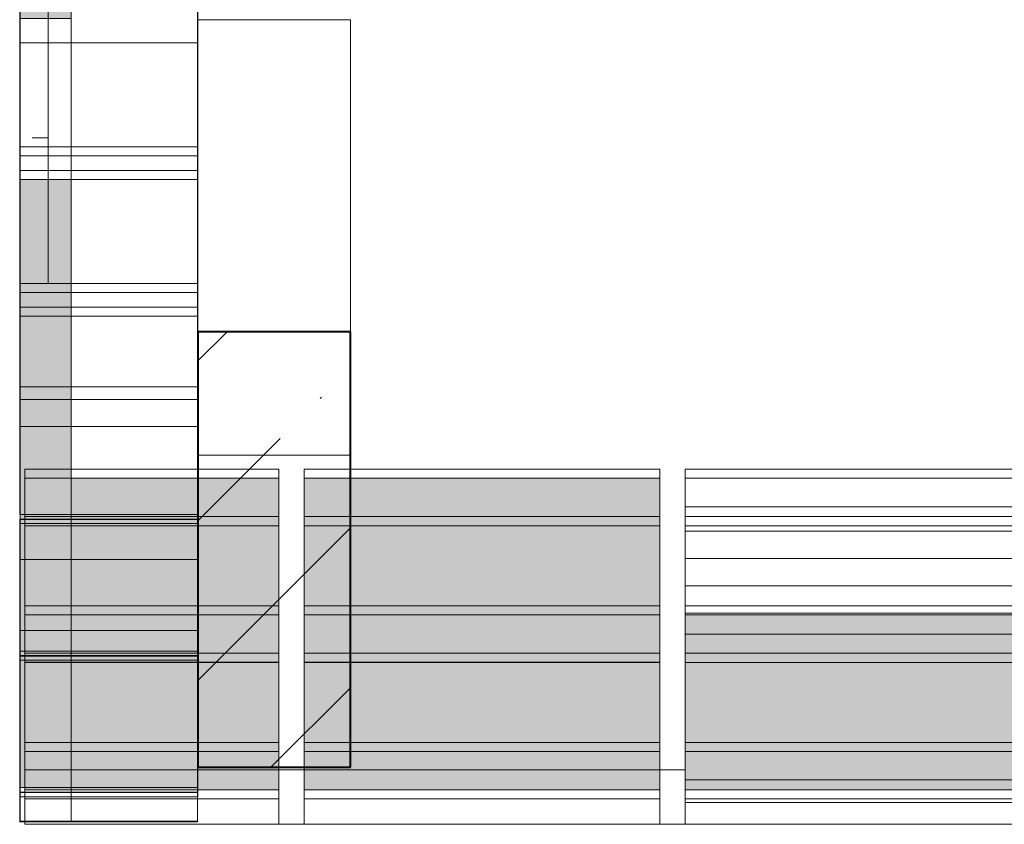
# Model space of a CAD drawing. Header units: millimetres. Extents: x 105028 to 874735, y -568483 to 191941.
# Tile 69 of 135: x 334462 to 336401, y 151602 to 153185. Entities that reach past the tile are written whole.
import ezdxf

# ---------------------------------------------------------------- set-up
doc = ezdxf.new("R2010")
doc.units = ezdxf.units.MM
for name, color, linetype, lineweight in [('Импосты витража', 7, 'Continuous', 18), ('Панели витража', 252, 'Continuous', 5), ('Стены', 7, 'Continuous', 18), ('Стены разрез', 7, 'Continuous', 40), ('Стены штриховка', 7, 'Continuous', 40)]:
    doc.layers.add(name, color=color, linetype=linetype, lineweight=lineweight)

# ---------------------------------------------------------------- blocks, each defined once
blk = doc.blocks.new('135_SLK_K1-2-3_KR_rvt-1-К2_L02_5_400__Задание СС')
at = {"layer": 'Стены разрез', "lineweight": 9}
h = blk.add_hatch(dxfattribs=at)
h.set_pattern_fill('FP_6', color=256, style=0, pattern_type=2)
h.set_pattern_definition([(45, (0, 0), (-314.308964, 314.308964), []), (45, (314.3, 0), (-314.308964, 314.308964), [555.625, -111.125, 3.353, -107.772])])
h.paths.add_polyline_path([(-12386314.2, 9979636.5), (-12386014.2, 9979636.5), (-12386014.2, 9980493.4), (-12386314.2, 9980493.4)])
at = {"layer": 'Стены'}
for p, q in [((-12386314.2, 9980493.4), (-12386314.2, 9981107.6)), ((-12386314.2, 9981107.6), (-12386314.2, 9980250.7)), ((-12386314.2, 9981107.6), (-12386014.2, 9981107.6)), ((-12386014.2, 9980250.7), (-12386014.2, 9981107.6)), ((-12386014.2, 9981107.6), (-12386014.2, 9980493.4)), ((-12386314.2, 9980250.7), (-12386314.2, 9979636.5)), ((-12386014.2, 9980250.7), (-12386314.2, 9980250.7)), ((-12386014.2, 9979636.5), (-12386014.2, 9980250.7))]:
    blk.add_line(p, q, dxfattribs=at)
at = {"layer": 'Стены разрез'}
for p, q in [((-12386314.2, 9980493.4), (-12386314.2, 9979636.5)), ((-12386014.2, 9980493.4), (-12386314.2, 9980493.4)), ((-12386014.2, 9979636.5), (-12386014.2, 9980493.4)), ((-12386314.2, 9979636.5), (-12386014.2, 9979636.5))]:
    blk.add_line(p, q, dxfattribs=at)
blk = doc.blocks.new('System Panel - A_PAN_ALU_Темный_100_Тонкая панель_Вынос2-5728222-К2_L02_5_400__Задание СС')
at = {"layer": 'Панели витража', "lineweight": 5, "true_color": 0xdbdbdb}
blk.add_hatch(color=254, dxfattribs=at).paths.add_polyline_path([(-12386664.2, 9980542.2), (-12386564.2, 9980542.2), (-12386564.2, 9980793), (-12386664.2, 9980793), (-12386664.2, 9980588.8)])
h = blk.add_hatch(color=254, dxfattribs=at)
h.paths.add_polyline_path([(-12386564.2, 9980045.3), (-12386564.2, 9980307), (-12386664.2, 9980307), (-12386664.2, 9980045.3), (-12386655.2, 9980045.3)])
h.paths.add_polyline_path([(-12386564.2, 9980524.2), (-12386564.2, 9980542.2), (-12386664.2, 9980542.2), (-12386664.2, 9980524.2), (-12386655.2, 9980524.2)])
at = {"layer": 'Панели витража', "lineweight": 5}
for p, q in [((-12386664.2, 9980542.2), (-12386664.2, 9980793)), ((-12386664.2, 9980793), (-12386664.2, 9980116.2)), ((-12386664.2, 9980793), (-12386564.2, 9980793)), ((-12386564.2, 9980116.2), (-12386564.2, 9980793)), ((-12386564.2, 9980793), (-12386564.2, 9980542.2)), ((-12386664.2, 9979865.3), (-12386664.2, 9980542.2)), ((-12386664.2, 9980542.2), (-12386564.2, 9980542.2)), ((-12386564.2, 9980542.2), (-12386564.2, 9979865.3)), ((-12386664.2, 9980116.2), (-12386664.2, 9979865.3)), ((-12386564.2, 9980116.2), (-12386664.2, 9980116.2)), ((-12386564.2, 9979865.3), (-12386564.2, 9980116.2)), ((-12386664.2, 9979865.3), (-12386564.2, 9979865.3))]:
    blk.add_line(p, q, dxfattribs=at)
blk = doc.blocks.new('System Panel - A_PAN_Glass_Холодное-5728223-К2_L02_5_400__Задание СС')
at = {"layer": 'Панели витража', "lineweight": 5}
h = blk.add_hatch(dxfattribs=at)
h.set_pattern_fill('FP_34', color=256, style=0, pattern_type=2)
h.set_pattern_definition([(0, (0, 8699762.27), (222.25, 79.647), [111.125, -333.375]), (90, (55.56, 8699742.36), (-222.25, 79.647), [39.824, -119.471])])
h.paths.add_polyline_path([(-12386609.2, 9981242.3), (-12386609.2, 9981289), (-12386664.2, 9981289), (-12386664.2, 9981242.3)])
h = blk.add_hatch(dxfattribs=at)
h.set_pattern_fill('FP_35', color=256, style=0, pattern_type=2)
h.set_pattern_definition([(0, (0, 1281480.07), (222.25, 207.488), [111.125, -333.375]), (90, (55.56, 1281428.2), (-222.25, 207.488), [103.744, -311.232])])
h.paths.add_polyline_path([(-12386609.2, 9980588.8), (-12386609.2, 9981110.3), (-12386664.2, 9981110.3), (-12386664.2, 9980588.8)])
h.paths.add_polyline_path([(-12386664.2, 9981224.4), (-12386609.2, 9981224.4), (-12386609.2, 9981242.3), (-12386664.2, 9981242.3)])
for p, q in [((-12386664.2, 9981242.3), (-12386664.2, 9981493.2)), ((-12386664.2, 9981493.2), (-12386664.2, 9980839.7)), ((-12386664.2, 9981493.2), (-12386609.2, 9981493.2)), ((-12386609.2, 9980839.7), (-12386609.2, 9981493.2)), ((-12386609.2, 9981493.2), (-12386609.2, 9981242.3)), ((-12386664.2, 9980588.8), (-12386664.2, 9981242.3)), ((-12386664.2, 9981242.3), (-12386609.2, 9981242.3)), ((-12386609.2, 9981242.3), (-12386609.2, 9980588.8)), ((-12386664.2, 9980839.7), (-12386664.2, 9980588.8)), ((-12386609.2, 9980839.7), (-12386664.2, 9980839.7)), ((-12386609.2, 9980588.8), (-12386609.2, 9980839.7)), ((-12386664.2, 9980588.8), (-12386609.2, 9980588.8))]:
    blk.add_line(p, q, dxfattribs=at)
blk = doc.blocks.new('System Panel - A_PAN_ALU_Темный_100_Тонкая панель_Вынос2-V56-К2_L02_5_400__Задание СС')
at = {"layer": 'Панели витража', "lineweight": 5, "true_color": 0xdbdbdb}
for points in [[(-12386564.2, 9980307), (-12386564.2, 9980524.2), (-12386664.2, 9980524.2), (-12386664.2, 9980307)], [(-12386564.2, 9979596.5), (-12386564.2, 9979631.5), (-12386655.2, 9979631.5), (-12386655.2, 9979667.6), (-12386564.2, 9979667.6), (-12386564.2, 9980045.3), (-12386664.2, 9980045.3), (-12386664.2, 9979596.5), (-12386655.2, 9979596.5)]]:
    blk.add_hatch(color=254, dxfattribs=at).paths.add_polyline_path(points)
at = {"layer": 'Панели витража', "lineweight": 5}
for p, q in [((-12386664.2, 9980524.2), (-12386564.2, 9980524.2)), ((-12386664.2, 9980307), (-12386664.2, 9980524.2)), ((-12386664.2, 9980524.2), (-12386664.2, 9979847.4)), ((-12386564.2, 9979847.4), (-12386564.2, 9980524.2)), ((-12386564.2, 9980524.2), (-12386564.2, 9980307)), ((-12386564.2, 9980307), (-12386664.2, 9980307)), ((-12386664.2, 9980307), (-12386664.2, 9980045.3)), ((-12386564.2, 9980045.3), (-12386564.2, 9980307)), ((-12386664.2, 9980045.3), (-12386564.2, 9980045.3)), ((-12386664.2, 9979596.5), (-12386664.2, 9980045.3)), ((-12386564.2, 9980045.3), (-12386564.2, 9979596.5)), ((-12386564.2, 9979847.4), (-12386664.2, 9979847.4)), ((-12386664.2, 9979847.4), (-12386664.2, 9979596.5)), ((-12386564.2, 9979596.5), (-12386564.2, 9979847.4)), ((-12386664.2, 9979596.5), (-12386564.2, 9979596.5))]:
    blk.add_line(p, q, dxfattribs=at)
blk = doc.blocks.new('System Panel - A_PAN_ALU_Темный_100_Тонкая панель_Вынос2-V57-К2_L02_5_400__Задание СС')
at = {"layer": 'Панели витража', "lineweight": 5, "true_color": 0xdbdbdb}
blk.add_hatch(color=254, dxfattribs=at).paths.add_polyline_path([(-12386664.2, 9981110.3), (-12386564.2, 9981110.3), (-12386564.2, 9981224.4), (-12386664.2, 9981224.4)])
at = {"layer": 'Панели витража', "lineweight": 5}
for p, q in [((-12386664.2, 9981224.4), (-12386564.2, 9981224.4)), ((-12386664.2, 9981110.3), (-12386664.2, 9981224.4)), ((-12386664.2, 9981224.4), (-12386664.2, 9980570.9)), ((-12386564.2, 9980570.9), (-12386564.2, 9981224.4)), ((-12386564.2, 9981224.4), (-12386564.2, 9981110.3)), ((-12386564.2, 9981110.3), (-12386664.2, 9981110.3)), ((-12386664.2, 9981110.3), (-12386664.2, 9980360.5)), ((-12386564.2, 9980360.5), (-12386564.2, 9981110.3)), ((-12386564.2, 9980570.9), (-12386664.2, 9980570.9)), ((-12386664.2, 9980570.9), (-12386664.2, 9980360.5)), ((-12386564.2, 9980360.5), (-12386564.2, 9980570.9)), ((-12386664.2, 9980360.5), (-12386564.2, 9980360.5))]:
    blk.add_line(p, q, dxfattribs=at)
blk = doc.blocks.new('System Panel - A_PAN_ALU_Темный_100_Тонкая панель_Вынос2-V59-К2_L02_5_400__Задание СС')
at = {"layer": 'Панели витража', "lineweight": 5}
for p, q in [((-12386564.2, 9979905.8), (-12386664.2, 9979905.8)), ((-12386664.2, 9979905.8), (-12386664.2, 9979530.4)), ((-12386664.2, 9979905.8), (-12386664.2, 9979578.6)), ((-12386564.2, 9979530.4), (-12386564.2, 9979905.8)), ((-12386564.2, 9979578.6), (-12386564.2, 9979905.8)), ((-12386564.2, 9979578.6), (-12386664.2, 9979578.6)), ((-12386664.2, 9979578.6), (-12386664.2, 9979530.4)), ((-12386564.2, 9979530.4), (-12386564.2, 9979578.6)), ((-12386664.2, 9979530.4), (-12386564.2, 9979530.4))]:
    blk.add_line(p, q, dxfattribs=at)
blk = doc.blocks.new('Rectangular Mullion - R_InvisibleFrame_50Wx350H-5583515-К2_L02_5_400__Задание СС')
at = {"layer": 'Импосты витража', "lineweight": 5}
for p, q in [((-12386664.2, 9980810.9), (-12386664.2, 9980793)), ((-12386314.2, 9980810.9), (-12386664.2, 9980810.9)), ((-12386664.2, 9980810.9), (-12386664.2, 9980134.1)), ((-12386314.2, 9980793), (-12386314.2, 9980810.9)), ((-12386314.2, 9980134.1), (-12386314.2, 9980810.9)), ((-12386664.2, 9980793), (-12386314.2, 9980793)), ((-12386664.2, 9980116.2), (-12386664.2, 9980793)), ((-12386314.2, 9980116.2), (-12386314.2, 9980793)), ((-12386664.2, 9980134.1), (-12386314.2, 9980134.1)), ((-12386664.2, 9980116.2), (-12386664.2, 9980134.1)), ((-12386314.2, 9980116.2), (-12386664.2, 9980116.2)), ((-12386314.2, 9980134.1), (-12386314.2, 9980116.2))]:
    blk.add_line(p, q, dxfattribs=at)
blk = doc.blocks.new('Rectangular Mullion - R_InvisibleFrame_50Wx350H-5583513-К2_L02_5_400__Задание СС')
at = {"layer": 'Импосты витража', "lineweight": 5}
for p, q in [((-12386664.2, 9984849.4), (-12386664.2, 9984831.5)), ((-12386314.2, 9984849.4), (-12386664.2, 9984849.4)), ((-12386664.2, 9984849.4), (-12386664.2, 9984195.9)), ((-12386314.2, 9984831.5), (-12386314.2, 9984849.4)), ((-12386314.2, 9984195.9), (-12386314.2, 9984849.4)), ((-12386664.2, 9984831.5), (-12386314.2, 9984831.5)), ((-12386664.2, 9984178), (-12386664.2, 9984831.5)), ((-12386314.2, 9984178), (-12386314.2, 9984831.5)), ((-12386664.2, 9984195.9), (-12386314.2, 9984195.9)), ((-12386664.2, 9984178), (-12386664.2, 9984195.9)), ((-12386314.2, 9984195.9), (-12386314.2, 9984178)), ((-12386314.2, 9984178), (-12386664.2, 9984178))]:
    blk.add_line(p, q, dxfattribs=at)
blk = doc.blocks.new('Rectangular Mullion - R_InvisibleFrame_50Wx350H-V68-К2_L02_5_400__Задание СС')
at = {"layer": 'Импосты витража', "lineweight": 5}
for p, q in [((-12386664.2, 9980045.3), (-12386664.2, 9979905.8)), ((-12386314.2, 9980045.3), (-12386664.2, 9980045.3)), ((-12386664.2, 9980045.3), (-12386664.2, 9979596.5)), ((-12386314.2, 9979905.8), (-12386314.2, 9980045.3)), ((-12386314.2, 9979596.5), (-12386314.2, 9980045.3)), ((-12386664.2, 9979905.8), (-12386314.2, 9979905.8)), ((-12386664.2, 9979578.6), (-12386664.2, 9979905.8)), ((-12386314.2, 9979578.6), (-12386314.2, 9979905.8)), ((-12386664.2, 9979596.5), (-12386314.2, 9979596.5)), ((-12386664.2, 9979578.6), (-12386664.2, 9979596.5)), ((-12386314.2, 9979596.5), (-12386314.2, 9979578.6)), ((-12386314.2, 9979578.6), (-12386664.2, 9979578.6))]:
    blk.add_line(p, q, dxfattribs=at)
blk = doc.blocks.new('Rectangular Mullion - R_InvisibleFrame_50Wx350H-V69-К2_L02_5_400__Задание СС')
at = {"layer": 'Импосты витража', "lineweight": 5}
for p, q in [((-12386664.2, 9982517.8), (-12386664.2, 9982786.6)), ((-12386314.2, 9982517.8), (-12386314.2, 9982786.6)), ((-12386664.2, 9982739.9), (-12386664.2, 9982471.1)), ((-12386314.2, 9982471.1), (-12386314.2, 9982739.9))]:
    blk.add_line(p, q, dxfattribs=at)
blk = doc.blocks.new('Rectangular Mullion - R_InvisibleFrame_50Wx350H-V71-К2_L02_5_400__Задание СС')
at = {"layer": 'Импосты витража', "lineweight": 5}
for p, q in [((-12386664.2, 9980360.5), (-12386664.2, 9980579.9)), ((-12386314.2, 9980360.5), (-12386314.2, 9980579.9)), ((-12386664.2, 9980533.2), (-12386664.2, 9980307)), ((-12386314.2, 9980307), (-12386314.2, 9980533.2)), ((-12386664.2, 9980360.5), (-12386664.2, 9980307)), ((-12386314.2, 9980360.5), (-12386664.2, 9980360.5)), ((-12386314.2, 9980307), (-12386314.2, 9980360.5)), ((-12386664.2, 9980307), (-12386314.2, 9980307))]:
    blk.add_line(p, q, dxfattribs=at)
blk = doc.blocks.new('System Panel - A_PAN_ALU_Темный_100_Тонкая панель_Вынос4-5838586-К2_L02_5_400__Задание СС')
at = {"layer": 'Панели витража', "lineweight": 5, "true_color": 0xdbdbdb}
for points in [[(-12386155.2, 9979954.3), (-12386155.2, 9980205.2), (-12386564.2, 9980205.2), (-12386564.2, 9979954.3), (-12386314.2, 9979954.3)], [(-12386155.2, 9979936.4), (-12386155.2, 9979954.3), (-12386564.2, 9979954.3), (-12386564.2, 9979936.4), (-12386314.2, 9979936.4)]]:
    blk.add_hatch(color=254, dxfattribs=at).paths.add_polyline_path(points)
at = {"layer": 'Панели витража', "lineweight": 5}
for p, q in [((-12386655.2, 9980205.2), (-12386655.2, 9979954.3)), ((-12386155.2, 9980205.2), (-12386655.2, 9980205.2)), ((-12386655.2, 9980111.8), (-12386655.2, 9980205.2)), ((-12386155.2, 9979954.3), (-12386155.2, 9980205.2)), ((-12386155.2, 9980205.2), (-12386155.2, 9980111.8)), ((-12386655.2, 9980111.8), (-12386155.2, 9980111.8)), ((-12386655.2, 9979861), (-12386655.2, 9980111.8)), ((-12386155.2, 9980111.8), (-12386155.2, 9979861)), ((-12386655.2, 9979954.3), (-12386155.2, 9979954.3)), ((-12386655.2, 9979954.3), (-12386655.2, 9979861)), ((-12386155.2, 9979954.3), (-12386155.2, 9979861)), ((-12386155.2, 9979861), (-12386655.2, 9979861))]:
    blk.add_line(p, q, dxfattribs=at)
blk = doc.blocks.new('System Panel - A_PAN_ALU_Темный_100_Тонкая панель_Вынос4-5838587-К2_L02_5_400__Задание СС')
at = {"layer": 'Панели витража', "lineweight": 5, "true_color": 0xdbdbdb}
for points in [[(-12385405.2, 9979954.3), (-12385405.2, 9980205.2), (-12386105.2, 9980205.2), (-12386105.2, 9979954.3), (-12386014.2, 9979954.3)], [(-12386014.2, 9979936.4), (-12385405.2, 9979936.4), (-12385405.2, 9979954.3), (-12386105.2, 9979954.3), (-12386105.2, 9979936.4)]]:
    blk.add_hatch(color=254, dxfattribs=at).paths.add_polyline_path(points)
at = {"layer": 'Панели витража', "lineweight": 5}
for p, q in [((-12386105.2, 9980205.2), (-12386105.2, 9979954.3)), ((-12385405.2, 9980205.2), (-12386105.2, 9980205.2)), ((-12386105.2, 9980111.8), (-12386105.2, 9980205.2)), ((-12385405.2, 9979954.3), (-12385405.2, 9980205.2)), ((-12385405.2, 9980205.2), (-12385405.2, 9980111.8)), ((-12386105.2, 9980111.8), (-12385405.2, 9980111.8)), ((-12386105.2, 9979861), (-12386105.2, 9980111.8)), ((-12385405.2, 9980111.8), (-12385405.2, 9979861)), ((-12386105.2, 9979954.3), (-12385405.2, 9979954.3)), ((-12386105.2, 9979954.3), (-12386105.2, 9979861)), ((-12385405.2, 9979954.3), (-12385405.2, 9979861)), ((-12385405.2, 9979861), (-12386105.2, 9979861))]:
    blk.add_line(p, q, dxfattribs=at)
blk = doc.blocks.new('System Panel - A_PAN_Glass_Холодное_Стемалит-5838588-К2_L02_5_400__Задание СС')
at = {"layer": 'Панели витража', "lineweight": 5}
h = blk.add_hatch(dxfattribs=at)
h.set_pattern_fill('FP_36', color=256, style=0, pattern_type=2)
h.set_pattern_definition([(0, (0, 8698417.33), (0, 53.755), [])])
h.paths.add_polyline_path([(-12385355.2, 9979936.4), (-12384655.2, 9979936.4), (-12384655.2, 9980149.2), (-12385355.2, 9980149.2)])
for p, q in [((-12385355.2, 9980149.2), (-12385355.2, 9979898.3)), ((-12384655.2, 9980149.2), (-12385355.2, 9980149.2)), ((-12385355.2, 9980111.8), (-12385355.2, 9980149.2)), ((-12384655.2, 9979898.3), (-12384655.2, 9980149.2)), ((-12384655.2, 9980149.2), (-12384655.2, 9980111.8)), ((-12385355.2, 9980111.8), (-12384655.2, 9980111.8)), ((-12385355.2, 9979861), (-12385355.2, 9980111.8)), ((-12384655.2, 9980111.8), (-12384655.2, 9979861)), ((-12385355.2, 9979898.3), (-12384655.2, 9979898.3)), ((-12385355.2, 9979898.3), (-12385355.2, 9979861)), ((-12384655.2, 9979898.3), (-12384655.2, 9979861)), ((-12384655.2, 9979861), (-12385355.2, 9979861))]:
    blk.add_line(p, q, dxfattribs=at)
blk = doc.blocks.new('System Panel - A_PAN_ALU_Темный_100_Тонкая панель_Вынос4-V98-К2_L02_5_400__Задание СС')
at = {"layer": 'Панели витража', "lineweight": 5, "true_color": 0xdbdbdb}
blk.add_hatch(color=254, dxfattribs=at).paths.add_polyline_path([(-12386155.2, 9979685.6), (-12386155.2, 9979936.4), (-12386564.2, 9979936.4), (-12386564.2, 9979685.6), (-12386314.2, 9979685.6)])
h = blk.add_hatch(color=254, dxfattribs=at)
h.paths.add_polyline_path([(-12386564.2, 9979592.2), (-12386155.2, 9979592.2), (-12386155.2, 9979631.5), (-12386564.2, 9979631.5), (-12386564.2, 9979596.5), (-12386655.2, 9979596.5), (-12386655.2, 9979592.2)])
h.paths.add_polyline_path([(-12386564.2, 9979667.6), (-12386155.2, 9979667.6), (-12386155.2, 9979685.6), (-12386564.2, 9979685.6)])
at = {"layer": 'Панели витража', "lineweight": 5}
for p, q in [((-12386655.2, 9979936.4), (-12386655.2, 9979685.6)), ((-12386155.2, 9979936.4), (-12386655.2, 9979936.4)), ((-12386655.2, 9979843.1), (-12386655.2, 9979936.4)), ((-12386155.2, 9979685.6), (-12386155.2, 9979936.4)), ((-12386155.2, 9979936.4), (-12386155.2, 9979843.1)), ((-12386655.2, 9979843.1), (-12386155.2, 9979843.1)), ((-12386655.2, 9979592.2), (-12386655.2, 9979843.1)), ((-12386155.2, 9979843.1), (-12386155.2, 9979592.2)), ((-12386655.2, 9979685.6), (-12386155.2, 9979685.6)), ((-12386655.2, 9979685.6), (-12386655.2, 9979592.2)), ((-12386155.2, 9979685.6), (-12386155.2, 9979592.2)), ((-12386155.2, 9979592.2), (-12386655.2, 9979592.2))]:
    blk.add_line(p, q, dxfattribs=at)
blk = doc.blocks.new('System Panel - A_PAN_ALU_Темный_100_Тонкая панель_Вынос4-V99-К2_L02_5_400__Задание СС')
at = {"layer": 'Панели витража', "lineweight": 5, "true_color": 0xdbdbdb}
blk.add_hatch(color=254, dxfattribs=at).paths.add_polyline_path([(-12385405.2, 9979685.6), (-12385405.2, 9979936.4), (-12386105.2, 9979936.4), (-12386105.2, 9979685.6), (-12386014.2, 9979685.6)])
h = blk.add_hatch(color=254, dxfattribs=at)
h.paths.add_polyline_path([(-12385405.2, 9979592.2), (-12385405.2, 9979631.5), (-12386105.2, 9979631.5), (-12386105.2, 9979592.2), (-12386014.2, 9979592.2)])
h.paths.add_polyline_path([(-12386105.2, 9979667.6), (-12385405.2, 9979667.6), (-12385405.2, 9979685.6), (-12386105.2, 9979685.6)])
at = {"layer": 'Панели витража', "lineweight": 5}
for p, q in [((-12386105.2, 9979936.4), (-12386105.2, 9979685.6)), ((-12385405.2, 9979936.4), (-12386105.2, 9979936.4)), ((-12386105.2, 9979843.1), (-12386105.2, 9979936.4)), ((-12385405.2, 9979685.6), (-12385405.2, 9979936.4)), ((-12385405.2, 9979936.4), (-12385405.2, 9979843.1)), ((-12386105.2, 9979843.1), (-12385405.2, 9979843.1)), ((-12386105.2, 9979592.2), (-12386105.2, 9979843.1)), ((-12385405.2, 9979843.1), (-12385405.2, 9979592.2)), ((-12386105.2, 9979685.6), (-12385405.2, 9979685.6)), ((-12386105.2, 9979685.6), (-12386105.2, 9979592.2)), ((-12385405.2, 9979685.6), (-12385405.2, 9979592.2)), ((-12385405.2, 9979592.2), (-12386105.2, 9979592.2))]:
    blk.add_line(p, q, dxfattribs=at)
blk = doc.blocks.new('System Panel - A_PAN_ALU_Темный_100_Тонкая панель_Вынос4-V87-К2_L02_5_400__Задание СС')
at = {"layer": 'Панели витража', "lineweight": 5, "true_color": 0xdbdbdb}
for points in [[(-12383905.2, 9979954.3), (-12383905.2, 9980205.2), (-12384605.2, 9980205.2), (-12384605.2, 9979954.3)], [(-12383905.2, 9979861), (-12383905.2, 9979954.3), (-12384605.2, 9979954.3), (-12384605.2, 9979861)]]:
    blk.add_hatch(color=254, dxfattribs=at).paths.add_polyline_path(points)
at = {"layer": 'Панели витража', "lineweight": 5}
for p, q in [((-12384605.2, 9980205.2), (-12384605.2, 9979954.3)), ((-12383905.2, 9980205.2), (-12384605.2, 9980205.2)), ((-12384605.2, 9980111.8), (-12384605.2, 9980205.2)), ((-12383905.2, 9979954.3), (-12383905.2, 9980205.2)), ((-12383905.2, 9980205.2), (-12383905.2, 9980111.8)), ((-12384605.2, 9980111.8), (-12383905.2, 9980111.8)), ((-12384605.2, 9979861), (-12384605.2, 9980111.8)), ((-12383905.2, 9980111.8), (-12383905.2, 9979861)), ((-12384605.2, 9979954.3), (-12383905.2, 9979954.3)), ((-12384605.2, 9979954.3), (-12384605.2, 9979861)), ((-12383905.2, 9979954.3), (-12383905.2, 9979861)), ((-12383905.2, 9979861), (-12384605.2, 9979861))]:
    blk.add_line(p, q, dxfattribs=at)
blk = doc.blocks.new('System Panel - A_PAN_ALU_Темный_100_Тонкая панель_Вынос4-V100-К2_L02_5_400__Задание СС')
at = {"layer": 'Панели витража', "lineweight": 5, "true_color": 0xdbdbdb}
blk.add_hatch(color=254, dxfattribs=at).paths.add_polyline_path([(-12386314.2, 9979631.5), (-12386155.2, 9979631.5), (-12386155.2, 9979667.6), (-12386655.2, 9979667.6), (-12386655.2, 9979631.5)])
at = {"layer": 'Панели витража', "lineweight": 5}
for p, q in [((-12386655.2, 9979574.3), (-12386655.2, 9979667.6)), ((-12386655.2, 9979667.6), (-12386655.2, 9979631.5)), ((-12386155.2, 9979667.6), (-12386655.2, 9979667.6)), ((-12386155.2, 9979667.6), (-12386155.2, 9979574.3)), ((-12386155.2, 9979631.5), (-12386155.2, 9979667.6)), ((-12386155.2, 9979631.5), (-12386655.2, 9979631.5)), ((-12386655.2, 9979631.5), (-12386655.2, 9979524.4)), ((-12386155.2, 9979524.4), (-12386155.2, 9979631.5)), ((-12386655.2, 9979574.3), (-12386155.2, 9979574.3)), ((-12386655.2, 9979524.4), (-12386655.2, 9979574.3)), ((-12386155.2, 9979574.3), (-12386155.2, 9979524.4)), ((-12386655.2, 9979524.4), (-12386155.2, 9979524.4))]:
    blk.add_line(p, q, dxfattribs=at)
blk = doc.blocks.new('System Panel - A_PAN_ALU_Темный_100_Тонкая панель_Вынос4-V101-К2_L02_5_400__Задание СС')
at = {"layer": 'Панели витража', "lineweight": 5, "true_color": 0xdbdbdb}
blk.add_hatch(color=254, dxfattribs=at).paths.add_polyline_path([(-12385405.2, 9979631.5), (-12385405.2, 9979667.6), (-12386105.2, 9979667.6), (-12386105.2, 9979631.5), (-12386014.2, 9979631.5)])
at = {"layer": 'Панели витража', "lineweight": 5}
for p, q in [((-12386105.2, 9979574.3), (-12386105.2, 9979667.6)), ((-12386105.2, 9979667.6), (-12386105.2, 9979631.5)), ((-12385405.2, 9979667.6), (-12386105.2, 9979667.6)), ((-12385405.2, 9979667.6), (-12385405.2, 9979574.3)), ((-12385405.2, 9979631.5), (-12385405.2, 9979667.6)), ((-12385405.2, 9979631.5), (-12386105.2, 9979631.5)), ((-12386105.2, 9979631.5), (-12386105.2, 9979524.4)), ((-12385405.2, 9979524.4), (-12385405.2, 9979631.5)), ((-12386105.2, 9979574.3), (-12385405.2, 9979574.3)), ((-12386105.2, 9979524.4), (-12386105.2, 9979574.3)), ((-12385405.2, 9979574.3), (-12385405.2, 9979524.4)), ((-12386105.2, 9979524.4), (-12385405.2, 9979524.4))]:
    blk.add_line(p, q, dxfattribs=at)
blk = doc.blocks.new('System Panel - A_PAN_Glass_Холодное_Стемалит-V102-К2_L02_5_400__Задание СС')
at = {"layer": 'Панели витража', "lineweight": 5}
for p, q in [((-12385355.2, 9979574.3), (-12385355.2, 9979611.6)), ((-12385355.2, 9979611.6), (-12385355.2, 9979567.2)), ((-12384655.2, 9979611.6), (-12385355.2, 9979611.6)), ((-12384655.2, 9979611.6), (-12384655.2, 9979574.3)), ((-12384655.2, 9979567.2), (-12384655.2, 9979611.6)), ((-12385355.2, 9979574.3), (-12384655.2, 9979574.3)), ((-12385355.2, 9979524.4), (-12385355.2, 9979574.3)), ((-12384655.2, 9979574.3), (-12384655.2, 9979524.4)), ((-12384655.2, 9979567.2), (-12385355.2, 9979567.2)), ((-12385355.2, 9979567.2), (-12385355.2, 9979524.4)), ((-12384655.2, 9979524.4), (-12384655.2, 9979567.2)), ((-12385355.2, 9979524.4), (-12384655.2, 9979524.4))]:
    blk.add_line(p, q, dxfattribs=at)
blk = doc.blocks.new('Rectangular Mullion - R_StandardFrame_50Wx250H 2-5838574-К2_L02_5_400__Задание СС')
at = {"layer": 'Импосты витража', "lineweight": 5}
for p, q in [((-12386105.2, 9980223.1), (-12386105.2, 9980129.8)), ((-12386105.2, 9980205.2), (-12386105.2, 9980223.1)), ((-12385405.2, 9980223.1), (-12386105.2, 9980223.1)), ((-12385405.2, 9980223.1), (-12385405.2, 9980205.2)), ((-12385405.2, 9980129.8), (-12385405.2, 9980223.1)), ((-12386105.2, 9980111.8), (-12386105.2, 9980205.2)), ((-12386105.2, 9980205.2), (-12385405.2, 9980205.2)), ((-12385405.2, 9980205.2), (-12385405.2, 9980111.8)), ((-12386105.2, 9980129.8), (-12386105.2, 9980111.8)), ((-12386105.2, 9980129.8), (-12385405.2, 9980129.8)), ((-12385405.2, 9980111.8), (-12385405.2, 9980129.8)), ((-12386105.2, 9980111.8), (-12385405.2, 9980111.8))]:
    blk.add_line(p, q, dxfattribs=at)
blk = doc.blocks.new('Rectangular Mullion - R_StandardFrame_50Wx250H 2-5838577-К2_L02_5_400__Задание СС')
at = {"layer": 'Импосты витража', "lineweight": 5}
for p, q in [((-12386155.2, 9980214.2), (-12386155.2, 9979945.4)), ((-12386105.2, 9979945.4), (-12386105.2, 9980214.2)), ((-12386155.2, 9979852), (-12386155.2, 9980120.8)), ((-12386105.2, 9979852), (-12386105.2, 9980120.8))]:
    blk.add_line(p, q, dxfattribs=at)
blk = doc.blocks.new('Rectangular Mullion - R_StandardFrame_50Wx250H 2-V113-К2_L02_5_400__Задание СС')
at = {"layer": 'Импосты витража', "lineweight": 5}
for p, q in [((-12386155.2, 9979676.6), (-12386155.2, 9979631.5)), ((-12386105.2, 9979631.5), (-12386105.2, 9979676.6)), ((-12386105.2, 9979631.5), (-12386155.2, 9979631.5)), ((-12386155.2, 9979631.5), (-12386155.2, 9979524.4)), ((-12386105.2, 9979524.4), (-12386105.2, 9979631.5)), ((-12386155.2, 9979524.4), (-12386155.2, 9979583.2)), ((-12386105.2, 9979524.4), (-12386105.2, 9979583.2)), ((-12386155.2, 9979524.4), (-12386105.2, 9979524.4))]:
    blk.add_line(p, q, dxfattribs=at)
blk = doc.blocks.new('Rectangular Mullion - R_StandardFrame_50Wx250H 2-5838578-К2_L02_5_400__Задание СС')
at = {"layer": 'Импосты витража', "lineweight": 5}
for p, q in [((-12386655.2, 9980223.1), (-12386655.2, 9980129.8)), ((-12386655.2, 9980205.2), (-12386655.2, 9980223.1)), ((-12386155.2, 9980223.1), (-12386655.2, 9980223.1)), ((-12386155.2, 9980223.1), (-12386155.2, 9980205.2)), ((-12386155.2, 9980129.8), (-12386155.2, 9980223.1)), ((-12386655.2, 9980111.8), (-12386655.2, 9980205.2)), ((-12386655.2, 9980205.2), (-12386155.2, 9980205.2)), ((-12386155.2, 9980205.2), (-12386155.2, 9980111.8)), ((-12386655.2, 9980129.8), (-12386655.2, 9980111.8)), ((-12386655.2, 9980129.8), (-12386155.2, 9980129.8)), ((-12386155.2, 9980111.8), (-12386155.2, 9980129.8)), ((-12386655.2, 9980111.8), (-12386155.2, 9980111.8))]:
    blk.add_line(p, q, dxfattribs=at)
blk = doc.blocks.new('135_SLK_K2_AR_FCD_rvt-1-К2_L02_5_400__Задание СС')
at = {"layer": 'Стены разрез', "lineweight": 5}
h = blk.add_hatch(dxfattribs=at)
h.set_pattern_fill('FP_23', color=256, style=0, pattern_type=2)
h.set_pattern_definition([(45, (0, 0), (-42.42640687, 42.42640687), []), (135, (0, 0), (-42.42640687, -42.42640687), [])])
h.paths.add_polyline_path([(-12386315.2, 9979529.4), (-12386315.2, 9979530.4), (-12386615.2, 9979529.4)])
at = {"layer": 'Стены', "lineweight": 5}
for p, q in [((-12386665.2, 9980857.6), (-12386665.2, 9981511.1)), ((-12386315.2, 9981511.1), (-12386315.2, 9980857.6)), ((-12386665.2, 9981108.5), (-12386665.2, 9980857.6)), ((-12386315.2, 9980857.6), (-12386315.2, 9981108.5)), ((-12386665.2, 9981061.8), (-12386665.2, 9980384.9)), ((-12386665.2, 9980810.9), (-12386665.2, 9981061.8)), ((-12386665.2, 9981061.8), (-12386315.2, 9981061.8)), ((-12386315.2, 9980384.9), (-12386315.2, 9981061.8)), ((-12386315.2, 9981061.8), (-12386315.2, 9980810.9)), ((-12386665.2, 9980857.6), (-12386315.2, 9980857.6)), ((-12386665.2, 9980134.1), (-12386665.2, 9980810.9)), ((-12386665.2, 9980810.9), (-12386315.2, 9980810.9)), ((-12386315.2, 9980810.9), (-12386315.2, 9980134.1)), ((-12386665.2, 9980384.9), (-12386665.2, 9980134.1)), ((-12386315.2, 9980384.9), (-12386665.2, 9980384.9)), ((-12386315.2, 9980134.1), (-12386315.2, 9980384.9)), ((-12386665.2, 9980134.1), (-12386315.2, 9980134.1)), ((-12386665.2, 9980125.1), (-12386665.2, 9980124.2)), ((-12386665.2, 9979856.4), (-12386665.2, 9980125.1)), ((-12386665.2, 9980125.1), (-12386315.2, 9980125.1)), ((-12386665.2, 9980124.2), (-12386665.2, 9979855.5)), ((-12386315.2, 9980124.2), (-12386665.2, 9980124.2)), ((-12386315.2, 9980124.2), (-12386315.2, 9980125.1)), ((-12386315.2, 9980125.1), (-12386315.2, 9979856.4)), ((-12386315.2, 9979855.5), (-12386315.2, 9980124.2)), ((-12386665.2, 9979855.5), (-12386665.2, 9979856.4)), ((-12386665.2, 9979856.4), (-12386315.2, 9979856.4)), ((-12386665.2, 9979856.4), (-12386665.2, 9979855.5)), ((-12386665.2, 9979587.6), (-12386665.2, 9979856.4)), ((-12386665.2, 9979856.4), (-12386315.2, 9979856.4)), ((-12386665.2, 9979855.5), (-12386315.2, 9979855.5)), ((-12386665.2, 9979855.5), (-12386665.2, 9979586.7)), ((-12386315.2, 9979855.5), (-12386665.2, 9979855.5)), ((-12386315.2, 9979856.4), (-12386315.2, 9979855.5)), ((-12386315.2, 9979855.5), (-12386315.2, 9979856.4)), ((-12386315.2, 9979856.4), (-12386315.2, 9979587.6)), ((-12386315.2, 9979586.7), (-12386315.2, 9979855.5)), ((-12386665.2, 9979586.7), (-12386665.2, 9979587.6)), ((-12386665.2, 9979587.6), (-12386315.2, 9979587.6)), ((-12386665.2, 9979587.6), (-12386315.2, 9979587.6)), ((-12386665.2, 9979587.6), (-12386665.2, 9979586.7)), ((-12386665.2, 9979530.4), (-12386665.2, 9979587.6)), ((-12386665.2, 9979586.7), (-12386315.2, 9979586.7)), ((-12386315.2, 9979586.7), (-12386665.2, 9979586.7)), ((-12386665.2, 9979586.7), (-12386665.2, 9979529.4)), ((-12386315.2, 9979587.6), (-12386315.2, 9979586.7)), ((-12386315.2, 9979586.7), (-12386315.2, 9979587.6)), ((-12386315.2, 9979587.6), (-12386315.2, 9979530.4)), ((-12386315.2, 9979529.4), (-12386315.2, 9979586.7))]:
    blk.add_line(p, q, dxfattribs=at)
at = {"layer": 'Стены разрез', "lineweight": 9}
for p, q in [((-12386315.2, 9979530.4), (-12386665.2, 9979530.4)), ((-12386665.2, 9979530.4), (-12386665.2, 9979529.4)), ((-12386665.2, 9979529.4), (-12386315.2, 9979529.4)), ((-12386315.2, 9979529.4), (-12386315.2, 9979530.4))]:
    blk.add_line(p, q, dxfattribs=at)
at = {"layer": 'Стены штриховка', "lineweight": 9}
for p, q in [((-12386660.2, 9979530.4), (-12386660.2, 9979529.4)), ((-12386615.2, 9979530.4), (-12386615.2, 9979529.4))]:
    blk.add_line(p, q, dxfattribs=at)
at = {"layer": 'Импосты витража', "lineweight": 5}
for name, p in [('Rectangular Mullion - R_InvisibleFrame_50Wx350H-5583513-К2_L02_5_400__Задание СС', (0, -3338.3)), ('Rectangular Mullion - R_InvisibleFrame_50Wx350H-5583513-К2_L02_5_400__Задание СС', (0, -3607.1)), ('Rectangular Mullion - R_InvisibleFrame_50Wx350H-V69-К2_L02_5_400__Задание СС', (0, -1669.1)), ('Rectangular Mullion - R_InvisibleFrame_50Wx350H-V69-К2_L02_5_400__Задание СС', (0, -1937.9)), ('Rectangular Mullion - R_InvisibleFrame_50Wx350H-5583515-К2_L02_5_400__Задание СС', (0, 0)), ('Rectangular Mullion - R_InvisibleFrame_50Wx350H-V71-К2_L02_5_400__Задание СС', (0, 0)), ('Rectangular Mullion - R_InvisibleFrame_50Wx350H-5583515-К2_L02_5_400__Задание СС', (0, -268.8)), ('Rectangular Mullion - R_StandardFrame_50Wx250H 2-5838578-К2_L02_5_400__Задание СС', (0, 0)), ('Rectangular Mullion - R_StandardFrame_50Wx250H 2-5838577-К2_L02_5_400__Задание СС', (0, 0)), ('Rectangular Mullion - R_StandardFrame_50Wx250H 2-5838574-К2_L02_5_400__Задание СС', (0, 0)), ('Rectangular Mullion - R_StandardFrame_50Wx250H 2-5838577-К2_L02_5_400__Задание СС', (750, 0)), ('Rectangular Mullion - R_StandardFrame_50Wx250H 2-5838574-К2_L02_5_400__Задание СС', (750, 0)), ('Rectangular Mullion - R_InvisibleFrame_50Wx350H-V68-К2_L02_5_400__Задание СС', (0, 0)), ('Rectangular Mullion - R_StandardFrame_50Wx250H 2-5838578-К2_L02_5_400__Задание СС', (0, -268.8)), ('Rectangular Mullion - R_StandardFrame_50Wx250H 2-5838577-К2_L02_5_400__Задание СС', (0, -268.8)), ('Rectangular Mullion - R_StandardFrame_50Wx250H 2-5838574-К2_L02_5_400__Задание СС', (0, -268.8)), ('Rectangular Mullion - R_StandardFrame_50Wx250H 2-5838577-К2_L02_5_400__Задание СС', (750, -268.8)), ('Rectangular Mullion - R_StandardFrame_50Wx250H 2-5838574-К2_L02_5_400__Задание СС', (750, -268.8)), ('Rectangular Mullion - R_StandardFrame_50Wx250H 2-5838578-К2_L02_5_400__Задание СС', (0, -537.6)), ('Rectangular Mullion - R_StandardFrame_50Wx250H 2-V113-К2_L02_5_400__Задание СС', (0, 0)), ('Rectangular Mullion - R_StandardFrame_50Wx250H 2-5838574-К2_L02_5_400__Задание СС', (0, -537.6)), ('Rectangular Mullion - R_StandardFrame_50Wx250H 2-V113-К2_L02_5_400__Задание СС', (750, 0)), ('Rectangular Mullion - R_StandardFrame_50Wx250H 2-5838574-К2_L02_5_400__Задание СС', (750, -537.6))]:
    blk.add_blockref(name, p, dxfattribs=at)
at = {"layer": 'Панели витража', "lineweight": 5}
for name, p in [('System Panel - A_PAN_Glass_Холодное-5728223-К2_L02_5_400__Задание СС', (0, 0)), ('System Panel - A_PAN_ALU_Темный_100_Тонкая панель_Вынос2-V57-К2_L02_5_400__Задание СС', (0, 0)), ('System Panel - A_PAN_ALU_Темный_100_Тонкая панель_Вынос2-5728222-К2_L02_5_400__Задание СС', (0, 0)), ('System Panel - A_PAN_ALU_Темный_100_Тонкая панель_Вынос2-V56-К2_L02_5_400__Задание СС', (0, 0)), ('System Panel - A_PAN_ALU_Темный_100_Тонкая панель_Вынос4-5838586-К2_L02_5_400__Задание СС', (0, 0)), ('System Panel - A_PAN_ALU_Темный_100_Тонкая панель_Вынос4-5838587-К2_L02_5_400__Задание СС', (0, 0)), ('System Panel - A_PAN_Glass_Холодное_Стемалит-5838588-К2_L02_5_400__Задание СС', (0, 0)), ('System Panel - A_PAN_ALU_Темный_100_Тонкая панель_Вынос4-V98-К2_L02_5_400__Задание СС', (0, 0)), ('System Panel - A_PAN_ALU_Темный_100_Тонкая панель_Вынос4-V99-К2_L02_5_400__Задание СС', (0, 0)), ('System Panel - A_PAN_ALU_Темный_100_Тонкая панель_Вынос4-V87-К2_L02_5_400__Задание СС', (-750, -268.8)), ('System Panel - A_PAN_ALU_Темный_100_Тонкая панель_Вынос2-V59-К2_L02_5_400__Задание СС', (0, 0)), ('System Panel - A_PAN_ALU_Темный_100_Тонкая панель_Вынос4-V100-К2_L02_5_400__Задание СС', (0, 0)), ('System Panel - A_PAN_ALU_Темный_100_Тонкая панель_Вынос4-V101-К2_L02_5_400__Задание СС', (0, 0)), ('System Panel - A_PAN_Glass_Холодное_Стемалит-V102-К2_L02_5_400__Задание СС', (0, 0))]:
    blk.add_blockref(name, p, dxfattribs=at)

msp = doc.modelspace()

# ---------------------------------------------------------------- block references
at = {"lineweight": 5}
for name in ['135_SLK_K2_AR_FCD_rvt-1-К2_L02_5_400__Задание СС', '135_SLK_K1-2-3_KR_rvt-1-К2_L02_5_400__Задание СС']:
    msp.add_blockref(name, (12721127.3, -9827922.2), dxfattribs=at)

doc.saveas('drawing.dxf')
